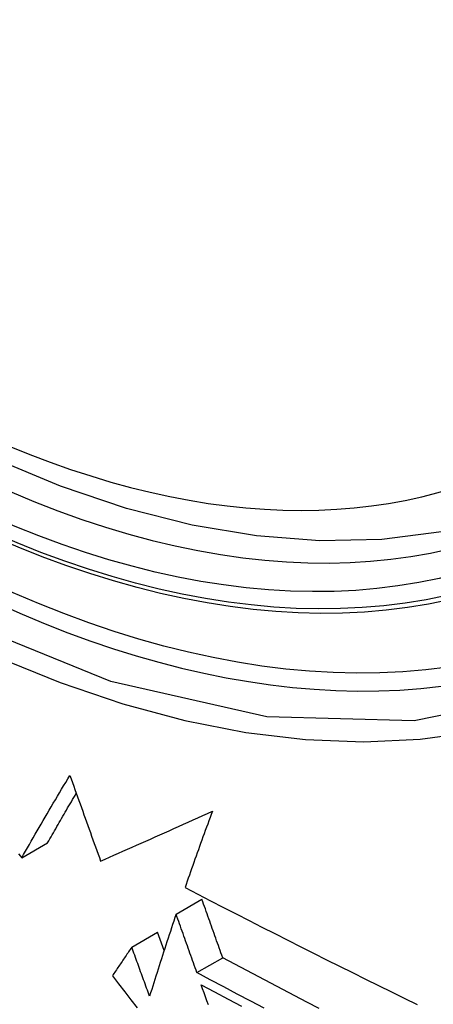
# Model space of a CAD drawing. Header units: inches. Extents: x 481 to 566.6, y 187.4 to 263.9.
# Tile 19 of 132: x 481.9235 to 482.0177, y 243.375 to 243.5997. Entities that reach past the tile are written whole.
import ezdxf

# ---------------------------------------------------------------- set-up
doc = ezdxf.new("R2010")
doc.units = ezdxf.units.IN
doc.header["$MEASUREMENT"] = 0
doc.layers.add('Visible Edges(ANSI)', color=7, linetype='Continuous', lineweight=25)
doc.layers.add('Visible Tangent Edges(ANSI)', color=7, linetype='Continuous', lineweight=25)

msp = doc.modelspace()

# ---------------------------------------------------------------- linework, layer by layer
at = {"layer": 'Visible Edges(ANSI)'}
for p, q in [((481.92392, 243.40844), (481.92982, 243.41184)), ((481.92366, 243.40878), (481.92392, 243.40844)), ((481.95911, 243.39558), (481.965, 243.39898)), ((481.94901, 243.38805), (481.9549, 243.39145)), ((481.9564, 243.38731), (481.9549, 243.39145)), ((481.96385, 243.38224), (481.96974, 243.38564))]:
    msp.add_line(p, q, dxfattribs=at)
at = {"layer": 'Visible Edges(ANSI)', "flags": 128}
for points in [[(482.05724, 243.49644), (482.04537, 243.4905), (482.03281, 243.48596), (482.01964, 243.48282), (482.00597, 243.48111), (481.99188, 243.48081), (481.97745, 243.48191), (481.96274, 243.48436), (481.94782, 243.48814), (481.93275, 243.49322), (481.9176, 243.49957), (481.90242, 243.50714), (481.88728, 243.51588), (481.87222, 243.52576), (481.85732, 243.53672), (481.84263, 243.54873), (481.82822, 243.56172), (481.81414, 243.57563), (481.80045, 243.59039), (481.78722, 243.60594)], [(481.92392, 243.40844), (481.92435, 243.40919), (481.92479, 243.40995), (481.92522, 243.41072), (481.92567, 243.41149), (481.92611, 243.41226), (481.92655, 243.41303), (481.927, 243.41381), (481.92745, 243.41458), (481.9279, 243.41537), (481.92836, 243.41615), (481.92881, 243.41693), (481.92927, 243.41772), (481.92973, 243.41851), (481.93019, 243.4193), (481.93066, 243.42009), (481.93112, 243.42089), (481.93159, 243.42168), (481.93206, 243.42247), (481.93253, 243.42327), (481.933, 243.42407), (481.93347, 243.42486), (481.93395, 243.42566), (481.93442, 243.42645), (481.9349, 243.42725)], [(481.9349, 243.42725), (481.93519, 243.42643), (481.93548, 243.42562), (481.93577, 243.4248), (481.93606, 243.42399), (481.93636, 243.42317), (481.93665, 243.42235), (481.93694, 243.42154), (481.93723, 243.42072), (481.93753, 243.4199), (481.93782, 243.41908), (481.93811, 243.41827), (481.9384, 243.41745), (481.9387, 243.41663), (481.93899, 243.41582), (481.93928, 243.415), (481.93958, 243.41419), (481.93987, 243.41337), (481.94016, 243.41256), (481.94045, 243.41174), (481.94075, 243.41093), (481.94104, 243.41011), (481.94133, 243.4093), (481.94162, 243.40849), (481.94192, 243.40768)], [(481.92982, 243.41184), (481.93008, 243.4123), (481.93034, 243.41276), (481.93061, 243.41322), (481.93087, 243.41369), (481.93114, 243.41415), (481.93141, 243.41462), (481.93167, 243.41508), (481.93194, 243.41555), (481.93221, 243.41602), (481.93248, 243.41649), (481.93276, 243.41696), (481.93303, 243.41744), (481.9333, 243.41791), (481.93358, 243.41838), (481.93385, 243.41886), (481.93413, 243.41933), (481.9344, 243.41981), (481.93468, 243.42029), (481.93496, 243.42077), (481.93524, 243.42124), (481.93552, 243.42172), (481.9358, 243.4222), (481.93608, 243.42268), (481.93636, 243.42316)], [(481.94192, 243.40768), (481.94293, 243.40812), (481.94394, 243.40857), (481.94496, 243.40902), (481.94598, 243.40948), (481.94701, 243.40993), (481.94804, 243.41039), (481.94908, 243.41085), (481.95012, 243.41132), (481.95117, 243.41178), (481.95222, 243.41225), (481.95327, 243.41272), (481.95433, 243.41319), (481.95539, 243.41367), (481.95646, 243.41415), (481.95753, 243.41463), (481.95861, 243.41511), (481.95969, 243.4156), (481.96078, 243.41609), (481.96187, 243.41658), (481.96297, 243.41707), (481.96407, 243.41757), (481.96518, 243.41807), (481.96629, 243.41857), (481.96741, 243.41908)], [(481.96741, 243.41908), (481.96713, 243.41834), (481.96686, 243.41761), (481.96659, 243.41687), (481.96631, 243.41613), (481.96604, 243.4154), (481.96577, 243.41467), (481.96551, 243.41393), (481.96524, 243.4132), (481.96498, 243.41247), (481.96471, 243.41174), (481.96445, 243.41101), (481.96419, 243.41029), (481.96393, 243.40956), (481.96367, 243.40883), (481.96342, 243.40811), (481.96316, 243.40739), (481.96291, 243.40667), (481.96265, 243.40595), (481.9624, 243.40523), (481.96215, 243.40451), (481.9619, 243.40379), (481.96166, 243.40308), (481.96141, 243.40236), (481.96117, 243.40165)], [(481.92322, 243.40935), (481.92366, 243.40878)], [(481.96117, 243.40165), (481.96407, 243.40014), (481.96698, 243.39863), (481.9699, 243.39712), (481.97282, 243.39562), (481.97575, 243.39412), (481.97868, 243.39262), (481.98162, 243.39113), (481.98456, 243.38963), (481.98751, 243.38815), (481.99045, 243.38666), (481.9934, 243.38518), (481.99636, 243.3837), (481.99931, 243.38223), (482.00226, 243.38076), (482.00522, 243.37929), (482.00817, 243.37783), (482.01113, 243.37638), (482.01408, 243.37492)], [(481.96974, 243.38564), (481.96954, 243.38619), (481.96934, 243.38675), (481.96914, 243.3873), (481.96895, 243.38786), (481.96875, 243.38841), (481.96855, 243.38897), (481.96835, 243.38952), (481.96816, 243.39008), (481.96796, 243.39064), (481.96776, 243.39119), (481.96756, 243.39175), (481.96737, 243.3923), (481.96717, 243.39286), (481.96697, 243.39342), (481.96677, 243.39397), (481.96658, 243.39453), (481.96638, 243.39509), (481.96618, 243.39564), (481.96598, 243.3962), (481.96579, 243.39676), (481.96559, 243.39731), (481.96539, 243.39787), (481.9652, 243.39842), (481.965, 243.39898)], [(481.95911, 243.39558), (481.95885, 243.39479), (481.95859, 243.39401), (481.95833, 243.39322), (481.95807, 243.39243), (481.95781, 243.39164), (481.95755, 243.39086), (481.95729, 243.39007), (481.95704, 243.38928), (481.95678, 243.3885), (481.95653, 243.38771), (481.95627, 243.38693), (481.95602, 243.38614), (481.95577, 243.38536), (481.95552, 243.38458), (481.95527, 243.3838), (481.95502, 243.38302), (481.95477, 243.38224), (481.95452, 243.38146), (481.95428, 243.38069), (481.95403, 243.37991), (481.95379, 243.37914), (481.95355, 243.37837), (481.9533, 243.3776), (481.95306, 243.37684)], [(481.96385, 243.38224), (481.96365, 243.38279), (481.96346, 243.38335), (481.96326, 243.3839), (481.96306, 243.38446), (481.96286, 243.38502), (481.96267, 243.38557), (481.96247, 243.38613), (481.96227, 243.38668), (481.96207, 243.38724), (481.96188, 243.38779), (481.96168, 243.38835), (481.96148, 243.38891), (481.96128, 243.38946), (481.96109, 243.39002), (481.96089, 243.39058), (481.96069, 243.39113), (481.96049, 243.39169), (481.9603, 243.39224), (481.9601, 243.3928), (481.9599, 243.39336), (481.9597, 243.39391), (481.95951, 243.39447), (481.95931, 243.39503), (481.95911, 243.39558)], [(481.94901, 243.38805), (481.94882, 243.38777), (481.94863, 243.3875), (481.94845, 243.38723), (481.94826, 243.38695), (481.94808, 243.38668), (481.94789, 243.38641), (481.94771, 243.38613), (481.94752, 243.38586), (481.94734, 243.38559), (481.94715, 243.38532), (481.94697, 243.38504), (481.94679, 243.38477), (481.9466, 243.3845), (481.94642, 243.38423), (481.94623, 243.38395), (481.94605, 243.38368), (481.94587, 243.38341), (481.94569, 243.38314), (481.9455, 243.38287), (481.94532, 243.3826), (481.94514, 243.38233), (481.94496, 243.38206), (481.94477, 243.38179), (481.94459, 243.38152)], [(481.95306, 243.37684), (481.9529, 243.3773), (481.95273, 243.37777), (481.95256, 243.37824), (481.95239, 243.3787), (481.95222, 243.37917), (481.95205, 243.37964), (481.95188, 243.3801), (481.95171, 243.38057), (481.95154, 243.38104), (481.95137, 243.3815), (481.9512, 243.38197), (481.95103, 243.38244), (481.95087, 243.38291), (481.9507, 243.38337), (481.95053, 243.38384), (481.95036, 243.38431), (481.95019, 243.38478), (481.95002, 243.38524), (481.94985, 243.38571), (481.94968, 243.38618), (481.94951, 243.38664), (481.94934, 243.38711), (481.94918, 243.38758), (481.94901, 243.38805)], [(481.9917, 243.37403), (481.98894, 243.37547), (481.98618, 243.37692), (481.98343, 243.37837), (481.98068, 243.37982), (481.97794, 243.38127), (481.9752, 243.38272), (481.97247, 243.38418), (481.96974, 243.38564)], [(481.97922, 243.3741), (481.97613, 243.37572), (481.97306, 243.37734), (481.96998, 243.37897), (481.96691, 243.3806), (481.96385, 243.38224)], [(481.94459, 243.38152), (481.946, 243.37968), (481.94741, 243.37785), (481.94883, 243.37601), (481.95025, 243.37417)], [(481.96483, 243.37948), (481.96789, 243.37784), (481.97096, 243.37621), (481.97403, 243.37458)], [(481.96647, 243.37488), (481.96615, 243.3758), (481.96582, 243.37672), (481.96549, 243.37764), (481.96516, 243.37856), (481.96483, 243.37948)]]:
    msp.add_lwpolyline(points, dxfattribs=at)
at = {"layer": 'Visible Edges(ANSI)'}
msp.add_ellipse((481.89344, 243.76328), major_axis=(0.15748, -0.27276), ratio=0.57735, start_param=2.363977, end_param=7.060801, dxfattribs=at)
msp.add_ellipse((481.88996, 243.76127), major_axis=(0.15994, -0.27703), ratio=0.57735, dxfattribs=at)
at = {"layer": 'Visible Tangent Edges(ANSI)', "flags": 128}
for points in [[(482.1384, 243.61607), (482.13548, 243.57486), (482.12707, 243.53782), (482.11331, 243.5057), (482.09457, 243.47929), (482.07132, 243.45921), (482.0441, 243.44597), (482.01339, 243.43972), (481.9798, 243.44063), (481.94422, 243.44867), (481.90736, 243.46366), (481.87006, 243.4853), (481.83327, 243.51301), (481.79763, 243.54632), (481.76405, 243.5844), (481.73334, 243.6263)], [(481.73825, 243.61361), (481.75025, 243.59703), (481.76272, 243.58099), (481.77563, 243.56552), (481.78893, 243.5507), (481.80259, 243.53657), (481.81655, 243.52319), (481.83073, 243.51064), (481.84508, 243.49895), (481.85958, 243.48814), (481.87418, 243.47824), (481.88885, 243.46928), (481.90354, 243.46129), (481.91816, 243.45434), (481.93267, 243.44842), (481.947, 243.44357), (481.96114, 243.43978), (481.97502, 243.43707), (481.98861, 243.43545), (482.00187, 243.43493), (482.01473, 243.43552), (482.02714, 243.4372), (482.03905, 243.43996), (482.05045, 243.44378)]]:
    msp.add_lwpolyline(points, dxfattribs=at)
at = {"layer": 'Visible Tangent Edges(ANSI)'}
for centre, major_axis, start_param, end_param in [((481.89244, 243.76271), (-0.17318, 0.29996), 5.05527, 10.652693), ((481.89239, 243.76268), (0.15059, -0.26083), 4.097754, 6.89782)]:
    msp.add_ellipse(centre, major_axis=major_axis, ratio=0.57735, start_param=start_param, end_param=end_param, dxfattribs=at)
for centre, major_axis in [((481.89304, 243.76305), (-0.17111, 0.29637)), ((481.89006, 243.76133), (0.1627, -0.2818)), ((481.88996, 243.76127), (-0.1621, 0.28076))]:
    msp.add_ellipse(centre, major_axis=major_axis, ratio=0.57735, dxfattribs=at)

doc.saveas('drawing.dxf')
